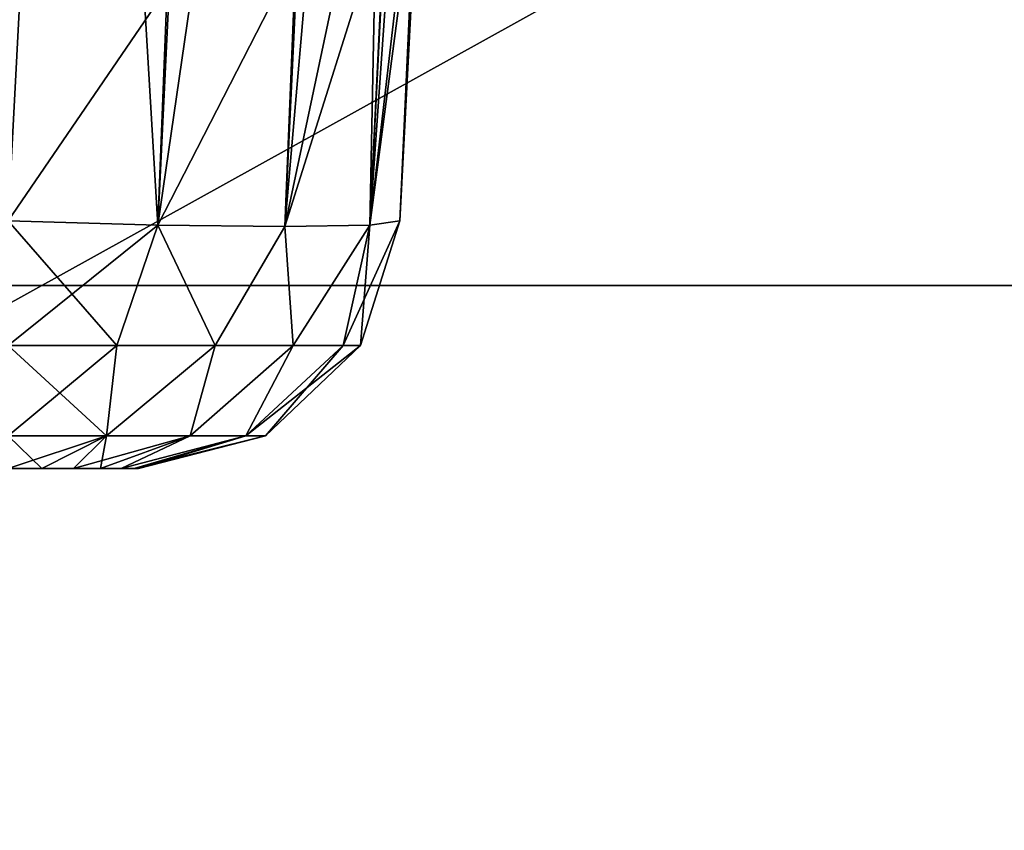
# Model space of a CAD drawing. Header units: millimetres. Extents: x -52 to 52, y -38 to 18.
# Tile 89 of 126: x 12 to 19, y -6 to 0. Entities that reach past the tile are written whole.
import ezdxf

# ---------------------------------------------------------------- set-up
doc = ezdxf.new("R2010")
doc.units = ezdxf.units.MM
doc.header["$LTSCALE"] = 65.185185
for name, color, linetype in [('108', 7, 'CONTINUOUS'), ('112', 7, 'CONTINUOUS'), ('37', 7, 'CONTINUOUS'), ('38', 7, 'CONTINUOUS'), ('39', 7, 'CONTINUOUS'), ('5', 7, 'CONTINUOUS'), ('553', 7, 'CONTINUOUS'), ('582', 7, 'CONTINUOUS'), ('591', 7, 'CONTINUOUS'), ('592', 7, 'CONTINUOUS'), ('593', 7, 'CONTINUOUS'), ('594', 7, 'CONTINUOUS'), ('595', 7, 'CONTINUOUS'), ('596', 7, 'CONTINUOUS'), ('9', 7, 'CONTINUOUS')]:
    doc.layers.add(name, color=color, linetype=linetype)

msp = doc.modelspace()

# ---------------------------------------------------------------- linework, layer by layer
at = {"layer": '108', "linetype": 'Continuous'}
for points in [[(-32.125, -27.5, -22.3475), (32.125, -27.5, -22.3475), (-32.125, -2, -22.125), (-32.125, -27.5, -22.3475)], [(32.125, -27.5, -22.3475), (32.125, -2, -22.125), (-32.125, -2, -22.125), (32.125, -27.5, -22.3475)]]:
    msp.add_3dface(points, dxfattribs=at)
at = {"layer": '112', "linetype": 'Continuous'}
for points in [[(-32.125, -27.5, 22.3475), (-32.125, -2, 22.125), (32.125, -2, 22.125), (-32.125, -27.5, 22.3475)], [(32.125, -27.5, 22.3475), (-32.125, -27.5, 22.3475), (32.125, -2, 22.125), (32.125, -27.5, 22.3475)]]:
    msp.add_3dface(points, dxfattribs=at)
at = {"layer": '37', "linetype": 'Continuous'}
for points in [[(32.125, -2, 22.125), (-32.125, -2, 22.125), (31.4, -2, 21.4), (32.125, -2, 22.125)], [(-32.125, -2, 22.125), (-31.4, -2, 21.4), (31.4, -2, 21.4), (-32.125, -2, 22.125)], [(-32.125, -2, -22.125), (32.125, -2, -22.125), (-31.4, -2, -21.4), (-32.125, -2, -22.125)], [(-31.4, -2, -21.4), (32.125, -2, -22.125), (31.4, -2, -21.4), (-31.4, -2, -21.4)]]:
    msp.add_3dface(points, dxfattribs=at)
at = {"layer": '38', "linetype": 'Continuous'}
for points in [[(31.4, -2, 21.4), (-31.4, -2, 21.4), (31.4, 13.6, 21.8085), (31.4, -2, 21.4)], [(31.4, 13.6, 21.8085), (-31.4, -2, 21.4), (-31.4, 13.6, 21.8085), (31.4, 13.6, 21.8085)]]:
    msp.add_3dface(points, dxfattribs=at)
at = {"layer": '39', "linetype": 'Continuous'}
for points in [[(-31.4, -2, -21.4), (31.4, -2, -21.4), (-31.4, 13.6, -21.8085), (-31.4, -2, -21.4)], [(-31.4, 13.6, -21.8085), (31.4, -2, -21.4), (31.4, 13.6, -21.8085), (-31.4, 13.6, -21.8085)]]:
    msp.add_3dface(points, dxfattribs=at)
at = {"layer": '5', "linetype": 'Continuous'}
for points in [[(-34, 10.2026, 24.4756), (34, -27.5, 24.1466), (34, 10.2026, 24.4756), (-34, 10.2026, 24.4756)], [(-34, -27.5, 24.1466), (34, -27.5, 24.1466), (-34, 10.2026, 24.4756), (-34, -27.5, 24.1466)]]:
    msp.add_3dface(points, dxfattribs=at)
at = {"layer": '553', "linetype": 'Continuous'}
for points in [[(11.9964, -3.4, -9.8663), (11.7377, -3.4, 10.3038), (11.7377, -3.4, -9.9003), (11.9964, -3.4, -9.8663)], [(11.9964, -3.4, 10.2698), (11.7377, -3.4, 10.3038), (11.9964, -3.4, -9.8663), (11.9964, -3.4, 10.2698)], [(12.2372, -3.4, 10.1701), (11.9964, -3.4, 10.2698), (12.2373, -3.4, -9.7666), (12.2372, -3.4, 10.1701)], [(12.2373, -3.4, -9.7666), (11.9964, -3.4, 10.2698), (11.9964, -3.4, -9.8663), (12.2373, -3.4, -9.7666)], [(12.444, -3.4, -9.608), (12.2372, -3.4, 10.1701), (12.2373, -3.4, -9.7666), (12.444, -3.4, -9.608)], [(12.444, -3.4, 10.0115), (12.2372, -3.4, 10.1701), (12.444, -3.4, -9.608), (12.444, -3.4, 10.0115)], [(12.6027, -3.4, -9.4012), (12.444, -3.4, 10.0115), (12.444, -3.4, -9.608), (12.6027, -3.4, -9.4012)], [(12.6026, -3.4, 9.8047), (12.444, -3.4, 10.0115), (12.6027, -3.4, -9.4012), (12.6026, -3.4, 9.8047)], [(12.7024, -3.4, 9.5638), (12.6026, -3.4, 9.8047), (12.7024, -3.4, -9.1604), (12.7024, -3.4, 9.5638)], [(12.7024, -3.4, -9.1604), (12.6026, -3.4, 9.8047), (12.6027, -3.4, -9.4012), (12.7024, -3.4, -9.1604)], [(12.7364, -3.4, -8.9017), (12.7024, -3.4, 9.5638), (12.7024, -3.4, -9.1604), (12.7364, -3.4, -8.9017)], [(12.7364, -3.4, 9.3052), (12.7024, -3.4, 9.5638), (12.7364, -3.4, -8.9017), (12.7364, -3.4, 9.3052)]]:
    msp.add_3dface(points, dxfattribs=at)
at = {"layer": '582', "linetype": 'Continuous'}
msp.add_3dface([(-29.7394, 8.7024, 12.836), (11.7377, -1.5047, 12.3011), (12.2727, 8.7024, 12.836), (-29.7394, 8.7024, 12.836)], dxfattribs=at)
at = {"layer": '591', "linetype": 'Continuous'}
for points in [[(14.7336, -1.5047, -8.9017), (15.2071, 7.5296, 9.7786), (14.7336, -1.5047, 9.3052), (14.7336, -1.5047, -8.9017)], [(14.8817, 1.3209, -9.0498), (15.2071, 7.5296, 9.7786), (14.7336, -1.5047, -8.9017), (14.8817, 1.3209, -9.0498)]]:
    msp.add_3dface(points, dxfattribs=at)
at = {"layer": '592', "linetype": 'Continuous'}
for points in [[(12.2727, 8.7024, 12.836), (11.7377, -1.5047, 12.3011), (12.8832, -1.5366, 12.0715), (12.2727, 8.7024, 12.836)], [(13.3752, 8.6274, 12.6206), (12.2727, 8.7024, 12.836), (12.8832, -1.5366, 12.0715), (13.3752, 8.6274, 12.6206)], [(14.3276, 8.388, 11.989), (13.3752, 8.6274, 12.6206), (12.8832, -1.5366, 12.0715), (14.3276, 8.388, 11.989)], [(13.8544, -1.5478, 11.4218), (14.3276, 8.388, 11.989), (12.8832, -1.5366, 12.0715), (13.8544, -1.5478, 11.4218)], [(14.7023, 8.2122, 11.5321), (14.3276, 8.388, 11.989), (13.8544, -1.5478, 11.4218), (14.7023, 8.2122, 11.5321)], [(14.504, -1.5366, 10.4506), (14.7023, 8.2122, 11.5321), (13.8544, -1.5478, 11.4218), (14.504, -1.5366, 10.4506)], [(14.9843, 8.0051, 10.9973), (14.7023, 8.2122, 11.5321), (14.504, -1.5366, 10.4506), (14.9843, 8.0051, 10.9973)], [(15.1568, 7.774, 10.4035), (14.9843, 8.0051, 10.9973), (14.504, -1.5366, 10.4506), (15.1568, 7.774, 10.4035)], [(14.7336, -1.5047, 9.3052), (15.1568, 7.774, 10.4035), (14.504, -1.5366, 10.4506), (14.7336, -1.5047, 9.3052)], [(14.7336, -1.5047, 9.3052), (15.2071, 7.5296, 9.7786), (15.1568, 7.774, 10.4035), (14.7336, -1.5047, 9.3052)]]:
    msp.add_3dface(points, dxfattribs=at)
at = {"layer": '593', "linetype": 'Continuous'}
for points in [[(14.8817, 1.3209, -9.0498), (14.7336, -1.5047, -8.9017), (14.504, -1.5366, -10.0472), (14.8817, 1.3209, -9.0498)], [(14.8817, 1.3209, -9.0498), (14.504, -1.5366, -10.0472), (14.8109, 1.101, -9.6321), (14.8817, 1.3209, -9.0498)], [(14.8109, 1.101, -9.6321), (14.504, -1.5366, -10.0472), (14.6234, 0.8881, -10.1928), (14.8109, 1.101, -9.6321)], [(14.504, -1.5366, -10.0472), (13.8544, -1.5478, -11.0184), (14.6234, 0.8881, -10.1928), (14.504, -1.5366, -10.0472)], [(14.6234, 0.8881, -10.1928), (13.8544, -1.5478, -11.0184), (14.3283, 0.6924, -10.7054), (14.6234, 0.8881, -10.1928)], [(14.3283, 0.6924, -10.7054), (13.8544, -1.5478, -11.0184), (13.9394, 0.5216, -11.15), (14.3283, 0.6924, -10.7054)], [(13.8544, -1.5478, -11.0184), (12.8832, -1.5366, -11.668), (13.9394, 0.5216, -11.15), (13.8544, -1.5478, -11.0184)], [(13.9394, 0.5216, -11.15), (12.8832, -1.5366, -11.668), (12.9537, 0.2782, -11.7732), (13.9394, 0.5216, -11.15)], [(11.7377, -1.5047, -11.8976), (11.8264, 0.1879, -11.9863), (12.9537, 0.2782, -11.7732), (11.7377, -1.5047, -11.8976)], [(12.8832, -1.5366, -11.668), (11.7377, -1.5047, -11.8976), (12.9537, 0.2782, -11.7732), (12.8832, -1.5366, -11.668)]]:
    msp.add_3dface(points, dxfattribs=at)
at = {"layer": '594', "linetype": 'Continuous'}
for points in [[(12.8832, -1.5366, 12.0715), (11.7377, -1.5047, 12.3011), (12.5702, -2.459, 11.8687), (12.8832, -1.5366, 12.0715)], [(11.7377, -1.5047, 12.3011), (11.7377, -2.459, 12.0004), (12.5702, -2.459, 11.8687), (11.7377, -1.5047, 12.3011)], [(14.7336, -1.5047, 9.3052), (14.504, -1.5366, 10.4506), (14.433, -2.459, 9.3052), (14.7336, -1.5047, 9.3052)], [(12.8832, -1.5366, 12.0715), (12.5702, -2.459, 11.8687), (13.3219, -2.459, 11.486), (12.8832, -1.5366, 12.0715)], [(13.8544, -1.5478, 11.4218), (12.8832, -1.5366, 12.0715), (13.3219, -2.459, 11.486), (13.8544, -1.5478, 11.4218)], [(13.8544, -1.5478, 11.4218), (13.3219, -2.459, 11.486), (13.9185, -2.459, 10.8894), (13.8544, -1.5478, 11.4218)], [(14.504, -1.5366, 10.4506), (13.8544, -1.5478, 11.4218), (13.9185, -2.459, 10.8894), (14.504, -1.5366, 10.4506)], [(14.504, -1.5366, 10.4506), (13.9185, -2.459, 10.8894), (14.3013, -2.459, 10.1377), (14.504, -1.5366, 10.4506)], [(14.504, -1.5366, 10.4506), (14.3013, -2.459, 10.1377), (14.433, -2.459, 9.3052), (14.504, -1.5366, 10.4506)], [(11.7377, -2.459, 12.0004), (12.4908, -3.1492, 11.1238), (12.5702, -2.459, 11.8687), (11.7377, -2.459, 12.0004)], [(11.7377, -2.459, 12.0004), (11.7377, -3.1492, 11.2734), (12.4908, -3.1492, 11.1238), (11.7377, -2.459, 12.0004)], [(12.4908, -3.1492, 11.1238), (13.1297, -3.1492, 10.6971), (13.3219, -2.459, 11.486), (12.4908, -3.1492, 11.1238)], [(12.5702, -2.459, 11.8687), (12.4908, -3.1492, 11.1238), (13.3219, -2.459, 11.486), (12.5702, -2.459, 11.8687)], [(13.3219, -2.459, 11.486), (13.1297, -3.1492, 10.6971), (13.9185, -2.459, 10.8894), (13.3219, -2.459, 11.486)], [(13.1297, -3.1492, 10.6971), (13.5563, -3.1492, 10.0583), (13.9185, -2.459, 10.8894), (13.1297, -3.1492, 10.6971)], [(13.5563, -3.1492, 10.0583), (13.706, -3.1492, 9.3052), (14.3013, -2.459, 10.1377), (13.5563, -3.1492, 10.0583)], [(13.9185, -2.459, 10.8894), (13.5563, -3.1492, 10.0583), (14.3013, -2.459, 10.1377), (13.9185, -2.459, 10.8894)], [(14.3013, -2.459, 10.1377), (13.706, -3.1492, 9.3052), (14.433, -2.459, 9.3052), (14.3013, -2.459, 10.1377)], [(11.7377, -3.4, 10.3038), (11.9964, -3.4, 10.2698), (11.7377, -3.1492, 11.2734), (11.7377, -3.4, 10.3038)], [(11.7377, -3.1492, 11.2734), (11.9964, -3.4, 10.2698), (12.4908, -3.1492, 11.1238), (11.7377, -3.1492, 11.2734)], [(11.9964, -3.4, 10.2698), (12.2372, -3.4, 10.1701), (12.4908, -3.1492, 11.1238), (11.9964, -3.4, 10.2698)], [(12.2372, -3.4, 10.1701), (12.444, -3.4, 10.0115), (12.4908, -3.1492, 11.1238), (12.2372, -3.4, 10.1701)], [(12.4908, -3.1492, 11.1238), (12.444, -3.4, 10.0115), (13.1297, -3.1492, 10.6971), (12.4908, -3.1492, 11.1238)], [(12.444, -3.4, 10.0115), (12.6026, -3.4, 9.8047), (13.1297, -3.1492, 10.6971), (12.444, -3.4, 10.0115)], [(12.6026, -3.4, 9.8047), (12.7024, -3.4, 9.5638), (13.5563, -3.1492, 10.0583), (12.6026, -3.4, 9.8047)], [(13.1297, -3.1492, 10.6971), (12.6026, -3.4, 9.8047), (13.5563, -3.1492, 10.0583), (13.1297, -3.1492, 10.6971)], [(12.7024, -3.4, 9.5638), (12.7364, -3.4, 9.3052), (13.5563, -3.1492, 10.0583), (12.7024, -3.4, 9.5638)], [(13.5563, -3.1492, 10.0583), (12.7364, -3.4, 9.3052), (13.706, -3.1492, 9.3052), (13.5563, -3.1492, 10.0583)]]:
    msp.add_3dface(points, dxfattribs=at)
at = {"layer": '595', "linetype": 'Continuous'}
for points in [[(14.7336, -1.5047, -8.9017), (14.7336, -1.5047, 9.3052), (14.433, -2.459, 9.3052), (14.7336, -1.5047, -8.9017)], [(14.7336, -1.5047, -8.9017), (14.433, -2.459, 9.3052), (14.433, -2.459, -8.9017), (14.7336, -1.5047, -8.9017)], [(14.433, -2.459, -8.9017), (13.706, -3.1492, 9.3052), (13.706, -3.1492, -8.9017), (14.433, -2.459, -8.9017)], [(14.433, -2.459, 9.3052), (13.706, -3.1492, 9.3052), (14.433, -2.459, -8.9017), (14.433, -2.459, 9.3052)], [(13.706, -3.1492, 9.3052), (12.7364, -3.4, 9.3052), (13.706, -3.1492, -8.9017), (13.706, -3.1492, 9.3052)], [(12.7364, -3.4, 9.3052), (12.7364, -3.4, -8.9017), (13.706, -3.1492, -8.9017), (12.7364, -3.4, 9.3052)]]:
    msp.add_3dface(points, dxfattribs=at)
at = {"layer": '596', "linetype": 'Continuous'}
for points in [[(11.7377, -2.459, -11.597), (11.7377, -1.5047, -11.8976), (12.8832, -1.5366, -11.668), (11.7377, -2.459, -11.597)], [(14.7336, -1.5047, -8.9017), (14.433, -2.459, -8.9017), (14.3013, -2.459, -9.7342), (14.7336, -1.5047, -8.9017)], [(14.504, -1.5366, -10.0472), (14.7336, -1.5047, -8.9017), (14.3013, -2.459, -9.7342), (14.504, -1.5366, -10.0472)], [(11.7377, -2.459, -11.597), (12.8832, -1.5366, -11.668), (12.5702, -2.459, -11.4653), (11.7377, -2.459, -11.597)], [(12.8832, -1.5366, -11.668), (13.3219, -2.459, -11.0825), (12.5702, -2.459, -11.4653), (12.8832, -1.5366, -11.668)], [(12.8832, -1.5366, -11.668), (13.8544, -1.5478, -11.0184), (13.3219, -2.459, -11.0825), (12.8832, -1.5366, -11.668)], [(13.8544, -1.5478, -11.0184), (13.9185, -2.459, -10.4859), (13.3219, -2.459, -11.0825), (13.8544, -1.5478, -11.0184)], [(13.8544, -1.5478, -11.0184), (14.504, -1.5366, -10.0472), (13.9185, -2.459, -10.4859), (13.8544, -1.5478, -11.0184)], [(14.504, -1.5366, -10.0472), (14.3013, -2.459, -9.7342), (13.9185, -2.459, -10.4859), (14.504, -1.5366, -10.0472)], [(12.4908, -3.1492, -10.7203), (11.7377, -3.1492, -10.87), (12.5702, -2.459, -11.4653), (12.4908, -3.1492, -10.7203)], [(11.7377, -3.1492, -10.87), (11.7377, -2.459, -11.597), (12.5702, -2.459, -11.4653), (11.7377, -3.1492, -10.87)], [(13.1297, -3.1492, -10.2936), (12.4908, -3.1492, -10.7203), (13.3219, -2.459, -11.0825), (13.1297, -3.1492, -10.2936)], [(13.3219, -2.459, -11.0825), (12.4908, -3.1492, -10.7203), (12.5702, -2.459, -11.4653), (13.3219, -2.459, -11.0825)], [(13.5563, -3.1492, -9.6548), (13.1297, -3.1492, -10.2936), (13.9185, -2.459, -10.4859), (13.5563, -3.1492, -9.6548)], [(13.9185, -2.459, -10.4859), (13.1297, -3.1492, -10.2936), (13.3219, -2.459, -11.0825), (13.9185, -2.459, -10.4859)], [(14.3013, -2.459, -9.7342), (13.5563, -3.1492, -9.6548), (13.9185, -2.459, -10.4859), (14.3013, -2.459, -9.7342)], [(14.433, -2.459, -8.9017), (13.5563, -3.1492, -9.6548), (14.3013, -2.459, -9.7342), (14.433, -2.459, -8.9017)], [(14.433, -2.459, -8.9017), (13.706, -3.1492, -8.9017), (13.5563, -3.1492, -9.6548), (14.433, -2.459, -8.9017)], [(11.7377, -3.4, -9.9003), (11.7377, -3.1492, -10.87), (12.4908, -3.1492, -10.7203), (11.7377, -3.4, -9.9003)], [(11.9964, -3.4, -9.8663), (11.7377, -3.4, -9.9003), (12.4908, -3.1492, -10.7203), (11.9964, -3.4, -9.8663)], [(12.2373, -3.4, -9.7666), (11.9964, -3.4, -9.8663), (12.4908, -3.1492, -10.7203), (12.2373, -3.4, -9.7666)], [(12.444, -3.4, -9.608), (12.2373, -3.4, -9.7666), (13.1297, -3.1492, -10.2936), (12.444, -3.4, -9.608)], [(13.1297, -3.1492, -10.2936), (12.2373, -3.4, -9.7666), (12.4908, -3.1492, -10.7203), (13.1297, -3.1492, -10.2936)], [(12.6027, -3.4, -9.4012), (12.444, -3.4, -9.608), (13.1297, -3.1492, -10.2936), (12.6027, -3.4, -9.4012)], [(13.5563, -3.1492, -9.6548), (12.6027, -3.4, -9.4012), (13.1297, -3.1492, -10.2936), (13.5563, -3.1492, -9.6548)], [(12.7024, -3.4, -9.1604), (12.6027, -3.4, -9.4012), (13.5563, -3.1492, -9.6548), (12.7024, -3.4, -9.1604)], [(13.706, -3.1492, -8.9017), (12.7024, -3.4, -9.1604), (13.5563, -3.1492, -9.6548), (13.706, -3.1492, -8.9017)], [(12.7364, -3.4, -8.9017), (12.7024, -3.4, -9.1604), (13.706, -3.1492, -8.9017), (12.7364, -3.4, -8.9017)]]:
    msp.add_3dface(points, dxfattribs=at)
at = {"layer": '9', "linetype": 'Continuous'}
for points in [[(34, -27.5, -24.1466), (-34, -27.5, -24.1466), (34, 10.2026, -24.4756), (34, -27.5, -24.1466)], [(34, 10.2026, -24.4756), (-34, -27.5, -24.1466), (-34, 10.2026, -24.4756), (34, 10.2026, -24.4756)]]:
    msp.add_3dface(points, dxfattribs=at)

doc.saveas('drawing.dxf')
